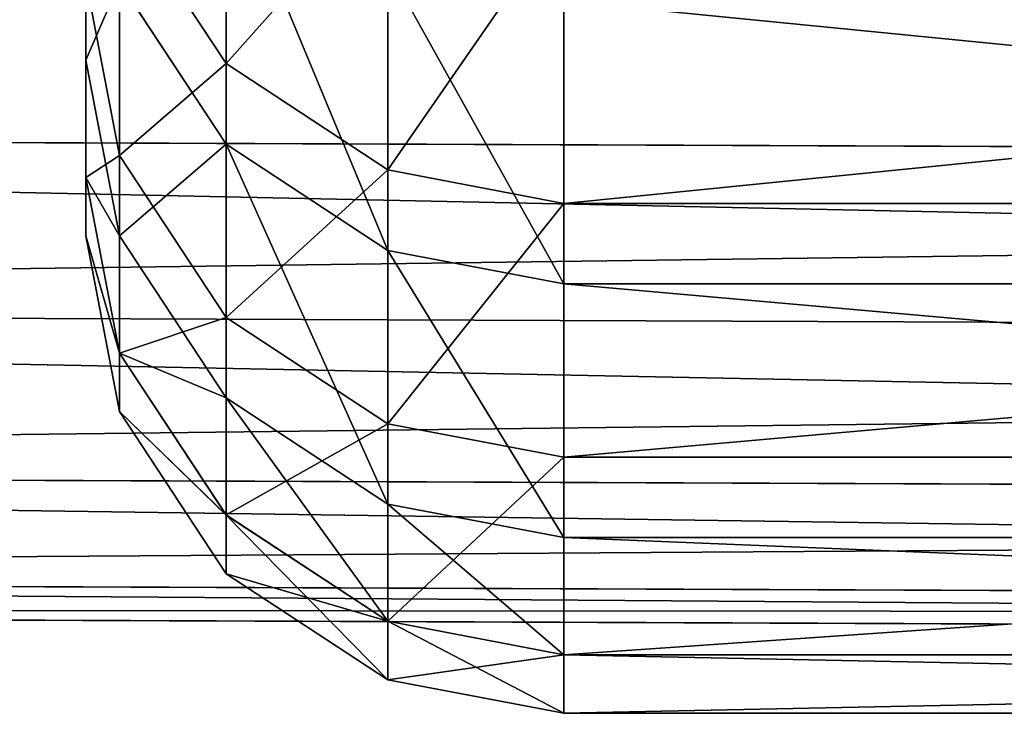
# Model space of a CAD drawing. Extents: x 0 to 35.8, y 0 to 30.4.
# Tile 39 of 106: x 15.544 to 15.863, y 0 to 0.225. Entities that reach past the tile are written whole.
import ezdxf

# ---------------------------------------------------------------- set-up
doc = ezdxf.new("R2010")
doc.units = 0
doc.header["$MEASUREMENT"] = 0
doc.layers.get('0').update_dxf_attribs({"color": 13, "linetype": 'CONTINUOUS'})
doc.layers.add('BSH_B36CD50SNB_SYMBOL_-_H0', color=59, linetype='CONTINUOUS')
doc.layers.add('BSH_B36CD50SNB_SYMBOL_-_HA', color=59, linetype='CONTINUOUS')

# ---------------------------------------------------------------- blocks, each defined once
blk = doc.blocks.new('B36CD50SNB_TRADECAD_DXF')
at = {"layer": 'BSH_B36CD50SNB_SYMBOL_-_H0', "color": 0}
for p, q in [((17.9195, 0.1759, 24.3262), (14.6054, 0.1888, 24.3262)), ((17.9195, 0.1759, 24.3262), (14.6054, 0.1888, 24.3262)), ((17.9195, 0.1759, 25.5717), (14.6054, 0.1888, 25.5717)), ((17.9195, 0.1759, 25.5717), (14.6054, 0.1888, 25.5717)), ((14.6054, 0.1318, 24.3371), (17.9195, 0.1189, 24.3371)), ((14.6054, 0.1318, 24.3371), (17.9195, 0.1189, 24.3371)), ((14.6054, 0.1318, 25.5608), (17.9195, 0.1189, 25.5608)), ((14.6054, 0.1318, 25.5608), (17.9195, 0.1189, 25.5608)), ((17.9195, 0.0664, 24.3716), (14.6054, 0.0792, 24.3716)), ((17.9195, 0.0664, 24.3716), (14.6054, 0.0792, 24.3716)), ((14.6054, 0.0792, 25.5263), (17.9195, 0.0664, 25.5263)), ((14.6054, 0.0792, 25.5263), (17.9195, 0.0664, 25.5263)), ((17.9195, 0.0319, 24.4241), (14.6054, 0.0447, 24.4241)), ((17.9195, 0.0319, 24.4241), (14.6054, 0.0447, 24.4241)), ((17.9195, 0.0319, 25.4738), (14.6054, 0.0447, 25.4738)), ((17.9195, 0.0319, 25.4738), (14.6054, 0.0447, 25.4738)), ((17.9195, 0.021, 24.4811), (14.6054, 0.0339, 24.4811)), ((14.6054, 0.0339, 25.4168), (17.9195, 0.021, 25.4168)), ((17.9195, 0.021, 24.4811), (14.6054, 0.0339, 24.4811)), ((14.6054, 0.0339, 25.4168), (17.9195, 0.021, 25.4168))]:
    blk.add_line(p, q, dxfattribs=at)
at = {"layer": 'BSH_B36CD50SNB_SYMBOL_-_HA', "color": 0}
for p, q in [((15.5657, 0.6741, 53.6576), (15.5657, 0.2119, 53.6576)), ((15.5657, 0.6741, 53.6576), (15.5657, 0.2119, 53.6576)), ((15.5657, 0.1739, 44.8983), (15.5657, 0.6378, 44.8983)), ((15.5657, 0.1739, 44.8983), (15.5657, 0.6378, 44.8983)), ((15.5657, 0.1739, 50.7378), (15.5657, 0.6327, 50.7378)), ((15.5657, 0.1739, 50.7378), (15.5657, 0.6327, 50.7378)), ((15.5657, 0.1549, 47.818), (15.5657, 0.6163, 47.818)), ((15.5657, 0.1549, 47.818), (15.5657, 0.6163, 47.818)), ((15.6111, 0.2108, 39.0587), (15.6111, 0.3043, 36.9849)), ((15.6111, 0.2108, 39.0587), (15.6111, 0.3043, 36.9849)), ((15.5657, 0.2119, 53.6576), (15.5657, 0.2942, 56.5774)), ((15.5657, 0.2119, 53.6576), (15.5657, 0.2942, 56.5774)), ((15.6111, 0.2765, 59.4972), (15.6111, 0.1847, 56.5774)), ((15.6111, 0.2765, 59.4972), (15.6111, 0.1847, 56.5774)), ((15.6636, 0.1763, 39.0587), (15.6636, 0.2698, 36.9849)), ((15.6636, 0.1763, 39.0587), (15.6636, 0.2698, 36.9849)), ((15.5766, 0.181, 41.9785), (15.5766, 0.2633, 39.0587)), ((15.6111, 0.2108, 39.0587), (15.5766, 0.2633, 39.0587)), ((15.5766, 0.181, 41.9785), (15.5766, 0.2633, 39.0587)), ((15.6111, 0.2108, 39.0587), (15.5766, 0.2633, 39.0587)), ((15.7206, 0.2589, 36.9849), (15.7206, 0.1654, 39.0587)), ((15.7206, 0.2589, 36.9849), (15.7206, 0.1654, 39.0587)), ((15.6636, 0.242, 59.4972), (15.6636, 0.1502, 56.5774)), ((15.6636, 0.242, 59.4972), (15.6636, 0.1502, 56.5774)), ((15.5766, 0.181, 41.9785), (15.5657, 0.238, 41.9785)), ((15.5657, 0.238, 41.9785), (15.5657, 0.1739, 44.8983)), ((15.5766, 0.181, 41.9785), (15.5657, 0.238, 41.9785)), ((15.5657, 0.238, 41.9785), (15.5657, 0.1739, 44.8983)), ((15.5766, 0.2372, 56.5774), (15.5766, 0.1549, 53.6576)), ((15.5766, 0.2372, 56.5774), (15.6111, 0.1847, 56.5774)), ((15.5766, 0.2372, 56.5774), (15.5766, 0.1549, 53.6576)), ((15.5766, 0.2372, 56.5774), (15.6111, 0.1847, 56.5774)), ((15.7206, 0.2311, 59.4972), (15.7206, 0.1393, 56.5774)), ((15.7206, 0.2311, 59.4972), (15.7206, 0.1393, 56.5774)), ((15.5766, 0.1549, 53.6576), (15.5657, 0.2119, 53.6576)), ((15.5766, 0.1549, 53.6576), (15.5657, 0.2119, 53.6576)), ((15.5657, 0.1739, 50.7378), (15.5657, 0.2119, 53.6576)), ((15.5657, 0.1739, 50.7378), (15.5657, 0.2119, 53.6576)), ((15.6111, 0.1284, 41.9785), (15.6111, 0.2108, 39.0587)), ((15.6636, 0.1763, 39.0587), (15.6111, 0.2108, 39.0587)), ((15.6111, 0.1284, 41.9785), (15.6111, 0.2108, 39.0587)), ((15.6636, 0.1763, 39.0587), (15.6111, 0.2108, 39.0587)), ((15.6111, 0.1847, 56.5774), (15.6111, 0.1024, 53.6576)), ((15.6111, 0.1847, 56.5774), (15.6636, 0.1502, 56.5774)), ((15.6111, 0.1847, 56.5774), (15.6111, 0.1024, 53.6576)), ((15.6111, 0.1847, 56.5774), (15.6636, 0.1502, 56.5774)), ((15.5766, 0.1169, 44.8983), (15.5766, 0.181, 41.9785)), ((15.6111, 0.1284, 41.9785), (15.5766, 0.181, 41.9785)), ((15.5766, 0.1169, 44.8983), (15.5766, 0.181, 41.9785)), ((15.6111, 0.1284, 41.9785), (15.5766, 0.181, 41.9785)), ((15.6636, 0.0939, 41.9785), (15.6636, 0.1763, 39.0587)), ((15.7206, 0.1654, 39.0587), (15.6636, 0.1763, 39.0587)), ((15.6636, 0.0939, 41.9785), (15.6636, 0.1763, 39.0587)), ((15.7206, 0.1654, 39.0587), (15.6636, 0.1763, 39.0587)), ((15.5766, 0.1169, 50.7378), (15.5657, 0.1739, 50.7378)), ((15.5766, 0.1169, 50.7378), (15.5657, 0.1739, 50.7378)), ((15.5657, 0.1549, 47.818), (15.5657, 0.1739, 50.7378)), ((15.5766, 0.1169, 44.8983), (15.5657, 0.1739, 44.8983)), ((15.5657, 0.1739, 44.8983), (15.5657, 0.1549, 47.818)), ((15.5766, 0.1169, 44.8983), (15.5657, 0.1739, 44.8983)), ((15.5657, 0.1549, 47.818), (15.5657, 0.1739, 50.7378)), ((15.5657, 0.1739, 44.8983), (15.5657, 0.1549, 47.818)), ((16.6487, 0.1654, 39.0587), (15.7206, 0.1654, 39.0587)), ((15.7206, 0.1654, 39.0587), (15.7206, 0.0831, 41.9785)), ((15.7206, 0.1654, 39.0587), (15.7206, 0.0831, 41.9785)), ((16.6487, 0.1654, 39.0587), (15.7206, 0.1654, 39.0587)), ((15.5766, 0.0979, 47.818), (15.5657, 0.1549, 47.818)), ((15.5766, 0.0979, 47.818), (15.5657, 0.1549, 47.818)), ((15.5766, 0.1549, 53.6576), (15.5766, 0.1169, 50.7378)), ((15.5766, 0.1549, 53.6576), (15.6111, 0.1024, 53.6576)), ((15.5766, 0.1549, 53.6576), (15.5766, 0.1169, 50.7378)), ((15.5766, 0.1549, 53.6576), (15.6111, 0.1024, 53.6576)), ((15.6636, 0.1502, 56.5774), (15.6636, 0.0679, 53.6576)), ((15.7206, 0.1393, 56.5774), (15.6636, 0.1502, 56.5774)), ((15.7206, 0.1393, 56.5774), (15.6636, 0.1502, 56.5774)), ((15.6636, 0.1502, 56.5774), (15.6636, 0.0679, 53.6576)), ((16.6487, 0.1393, 56.5774), (15.7206, 0.1393, 56.5774)), ((15.7206, 0.057, 53.6576), (15.7206, 0.1393, 56.5774)), ((16.6487, 0.1393, 56.5774), (15.7206, 0.1393, 56.5774)), ((15.7206, 0.057, 53.6576), (15.7206, 0.1393, 56.5774)), ((15.6111, 0.0644, 44.8983), (15.6111, 0.1284, 41.9785)), ((15.6636, 0.0939, 41.9785), (15.6111, 0.1284, 41.9785)), ((15.6111, 0.0644, 44.8983), (15.6111, 0.1284, 41.9785)), ((15.6636, 0.0939, 41.9785), (15.6111, 0.1284, 41.9785)), ((15.5766, 0.1169, 50.7378), (15.5766, 0.0979, 47.818)), ((15.5766, 0.0979, 47.818), (15.5766, 0.1169, 44.8983)), ((15.6111, 0.0643, 50.7378), (15.5766, 0.1169, 50.7378)), ((15.5766, 0.1169, 44.8983), (15.6111, 0.0644, 44.8983)), ((15.6111, 0.0643, 50.7378), (15.5766, 0.1169, 50.7378)), ((15.5766, 0.1169, 50.7378), (15.5766, 0.0979, 47.818)), ((15.5766, 0.1169, 44.8983), (15.6111, 0.0644, 44.8983)), ((15.5766, 0.0979, 47.818), (15.5766, 0.1169, 44.8983)), ((15.6111, 0.1024, 53.6576), (15.6111, 0.0643, 50.7378)), ((15.6636, 0.0679, 53.6576), (15.6111, 0.1024, 53.6576)), ((15.6636, 0.0679, 53.6576), (15.6111, 0.1024, 53.6576)), ((15.6111, 0.1024, 53.6576), (15.6111, 0.0643, 50.7378)), ((15.6111, 0.0453, 47.818), (15.5766, 0.0979, 47.818)), ((15.6111, 0.0453, 47.818), (15.5766, 0.0979, 47.818)), ((15.6636, 0.0299, 44.8983), (15.6636, 0.0939, 41.9785)), ((15.7206, 0.0831, 41.9785), (15.6636, 0.0939, 41.9785)), ((15.6636, 0.0299, 44.8983), (15.6636, 0.0939, 41.9785)), ((15.7206, 0.0831, 41.9785), (15.6636, 0.0939, 41.9785)), ((15.7206, 0.019, 44.8983), (15.7206, 0.0831, 41.9785)), ((16.6487, 0.0831, 41.9785), (15.7206, 0.0831, 41.9785)), ((15.7206, 0.019, 44.8983), (15.7206, 0.0831, 41.9785)), ((16.6487, 0.0831, 41.9785), (15.7206, 0.0831, 41.9785)), ((15.6636, 0.0679, 53.6576), (15.6636, 0.0299, 50.7378)), ((15.6636, 0.0679, 53.6576), (15.7206, 0.057, 53.6576)), ((15.6636, 0.0679, 53.6576), (15.6636, 0.0299, 50.7378)), ((15.6636, 0.0679, 53.6576), (15.7206, 0.057, 53.6576)), ((15.6111, 0.0644, 44.8983), (15.6636, 0.0299, 44.8983)), ((15.6111, 0.0453, 47.818), (15.6111, 0.0644, 44.8983)), ((15.6111, 0.0644, 44.8983), (15.6636, 0.0299, 44.8983)), ((15.6111, 0.0453, 47.818), (15.6111, 0.0644, 44.8983)), ((15.6636, 0.0299, 50.7378), (15.6111, 0.0643, 50.7378)), ((15.6111, 0.0643, 50.7378), (15.6111, 0.0453, 47.818)), ((15.6636, 0.0299, 50.7378), (15.6111, 0.0643, 50.7378)), ((15.6111, 0.0643, 50.7378), (15.6111, 0.0453, 47.818)), ((15.7206, 0.019, 50.7378), (15.7206, 0.057, 53.6576)), ((15.7206, 0.057, 53.6576), (16.6487, 0.057, 53.6576)), ((15.7206, 0.019, 50.7378), (15.7206, 0.057, 53.6576)), ((15.7206, 0.057, 53.6576), (16.6487, 0.057, 53.6576)), ((15.6636, 0.0109, 47.818), (15.6111, 0.0453, 47.818)), ((15.6636, 0.0109, 47.818), (15.6111, 0.0453, 47.818)), ((15.6636, 0.0299, 44.8983), (15.7206, 0.019, 44.8983)), ((15.7206, 0.019, 50.7378), (15.6636, 0.0299, 50.7378)), ((15.6636, 0.0299, 50.7378), (15.6636, 0.0109, 47.818)), ((15.7206, 0.019, 50.7378), (15.6636, 0.0299, 50.7378)), ((15.6636, 0.0299, 50.7378), (15.6636, 0.0109, 47.818)), ((15.6636, 0.0109, 47.818), (15.6636, 0.0299, 44.8983)), ((15.6636, 0.0299, 44.8983), (15.7206, 0.019, 44.8983)), ((15.6636, 0.0109, 47.818), (15.6636, 0.0299, 44.8983)), ((16.6487, 0.019, 50.7378), (15.7206, 0.019, 50.7378)), ((15.7206, 0, 47.818), (15.7206, 0.019, 50.7378)), ((16.6487, 0.019, 50.7378), (15.7206, 0.019, 50.7378)), ((16.6487, 0.019, 44.8983), (15.7206, 0.019, 44.8983)), ((15.7206, 0.019, 44.8983), (15.7206, 0, 47.818)), ((16.6487, 0.019, 44.8983), (15.7206, 0.019, 44.8983)), ((15.7206, 0, 47.818), (15.7206, 0.019, 50.7378)), ((15.7206, 0.019, 44.8983), (15.7206, 0, 47.818)), ((15.7206, 0, 47.818), (15.6636, 0.0109, 47.818)), ((15.7206, 0, 47.818), (15.6636, 0.0109, 47.818)), ((16.6487, 0, 47.818), (15.7206, 0, 47.818)), ((16.6487, 0, 47.818), (15.7206, 0, 47.818))]:
    blk.add_line(p, q, dxfattribs=at)
at = {"layer": 'BSH_B36CD50SNB_SYMBOL_-_H0', "color": 250}
mesh = blk.add_polyface(dxfattribs=at)
corners = [(17.9195, 0.1759, 24.3262), (14.6054, 0.6686, 24.3262), (14.6054, 0.1888, 24.3262), (17.9195, 0.6503, 24.3262)]
mesh.append_faces([[corners[k] for k in face] for face in [(0, 1, 2), (1, 0, 3)]], dxfattribs={"vtx0": -1, "color": 250})
mesh = blk.add_polyface(dxfattribs=at)
corners = [(17.9195, 0.6503, 25.5717), (14.6054, 0.1888, 25.5717), (14.6054, 0.6686, 25.5717), (17.9195, 0.1759, 25.5717)]
mesh.append_faces([[corners[k] for k in face] for face in [(0, 1, 2), (1, 0, 3)]], dxfattribs={"vtx0": -1, "color": 250})
mesh = blk.add_polyface(dxfattribs=at)
corners = [(17.9195, 0.1189, 24.3371), (14.6054, 0.1888, 24.3262), (14.6054, 0.1318, 24.3371), (17.9195, 0.1759, 24.3262)]
mesh.append_faces([[corners[k] for k in face] for face in [(0, 1, 2), (1, 0, 3)]], dxfattribs={"vtx0": -1, "color": 250})
mesh = blk.add_polyface(dxfattribs=at)
corners = [(17.9195, 0.1759, 25.5717), (14.6054, 0.1318, 25.5608), (14.6054, 0.1888, 25.5717), (17.9195, 0.1189, 25.5608)]
mesh.append_faces([[corners[k] for k in face] for face in [(0, 1, 2), (1, 0, 3)]], dxfattribs={"vtx0": -1, "color": 250})
mesh = blk.add_polyface(dxfattribs=at)
corners = [(17.9195, 0.0664, 24.3716), (14.6054, 0.1318, 24.3371), (14.6054, 0.0792, 24.3716), (17.9195, 0.1189, 24.3371)]
mesh.append_faces([[corners[k] for k in face] for face in [(0, 1, 2), (1, 0, 3)]], dxfattribs={"vtx0": -1, "color": 250})
mesh = blk.add_polyface(dxfattribs=at)
corners = [(17.9195, 0.1189, 25.5608), (14.6054, 0.0792, 25.5263), (14.6054, 0.1318, 25.5608), (17.9195, 0.0664, 25.5263)]
mesh.append_faces([[corners[k] for k in face] for face in [(0, 1, 2), (1, 0, 3)]], dxfattribs={"vtx0": -1, "color": 250})
mesh = blk.add_polyface(dxfattribs=at)
corners = [(14.6054, 0.0447, 24.4241), (17.9195, 0.0664, 24.3716), (14.6054, 0.0792, 24.3716), (17.9195, 0.0319, 24.4241)]
mesh.append_faces([[corners[k] for k in face] for face in [(0, 1, 2), (1, 0, 3)]], dxfattribs={"vtx0": -1, "color": 250})
mesh = blk.add_polyface(dxfattribs=at)
corners = [(14.6054, 0.0792, 25.5263), (17.9195, 0.0319, 25.4738), (14.6054, 0.0447, 25.4738), (17.9195, 0.0664, 25.5263)]
mesh.append_faces([[corners[k] for k in face] for face in [(0, 1, 2), (1, 0, 3)]], dxfattribs={"vtx0": -1, "color": 250})
mesh = blk.add_polyface(dxfattribs=at)
corners = [(14.6054, 0.0339, 24.4811), (17.9195, 0.0319, 24.4241), (14.6054, 0.0447, 24.4241), (17.9195, 0.021, 24.4811)]
mesh.append_faces([[corners[k] for k in face] for face in [(0, 1, 2), (1, 0, 3)]], dxfattribs={"vtx0": -1, "color": 250})
mesh = blk.add_polyface(dxfattribs=at)
corners = [(14.6054, 0.0447, 25.4738), (17.9195, 0.021, 25.4168), (14.6054, 0.0339, 25.4168), (17.9195, 0.0319, 25.4738)]
mesh.append_faces([[corners[k] for k in face] for face in [(0, 1, 2), (1, 0, 3)]], dxfattribs={"vtx0": -1, "color": 250})
mesh = blk.add_polyface(dxfattribs=at)
corners = [(14.6054, 0.0339, 25.4168), (17.9195, 0.021, 24.4811), (14.6054, 0.0339, 24.4811), (17.9195, 0.021, 25.4168)]
mesh.append_faces([[corners[k] for k in face] for face in [(0, 1, 2), (1, 0, 3)]], dxfattribs={"vtx0": -1, "color": 250})
at = {"layer": 'BSH_B36CD50SNB_SYMBOL_-_HA', "color": 250}
mesh = blk.add_polyface(dxfattribs=at)
corners = [(15.5657, 0.6741, 53.6576), (15.5657, 0.2942, 56.5774), (15.5657, 0.2119, 53.6576), (15.5657, 0.7598, 56.5774)]
mesh.append_faces([[corners[k] for k in face] for face in [(0, 1, 2), (1, 0, 3)]], dxfattribs={"vtx0": -1, "color": 250})
mesh = blk.add_polyface(dxfattribs=at)
corners = [(15.5657, 0.238, 41.9785), (15.5657, 0.6378, 44.8983), (15.5657, 0.1739, 44.8983), (15.5657, 0.7044, 41.9785)]
mesh.append_faces([[corners[k] for k in face] for face in [(0, 1, 2), (1, 0, 3)]], dxfattribs={"vtx0": -1, "color": 250})
mesh = blk.add_polyface(dxfattribs=at)
corners = [(15.5657, 0.6327, 50.7378), (15.5657, 0.2119, 53.6576), (15.5657, 0.1739, 50.7378), (15.5657, 0.6741, 53.6576)]
mesh.append_faces([[corners[k] for k in face] for face in [(0, 1, 2), (1, 0, 3)]], dxfattribs={"vtx0": -1, "color": 250})
mesh = blk.add_polyface(dxfattribs=at)
corners = [(15.5657, 0.1739, 44.8983), (15.5657, 0.6163, 47.818), (15.5657, 0.1549, 47.818), (15.5657, 0.6378, 44.8983)]
mesh.append_faces([[corners[k] for k in face] for face in [(0, 1, 2), (1, 0, 3)]], dxfattribs={"vtx0": -1, "color": 250})
mesh = blk.add_polyface(dxfattribs=at)
corners = [(15.5657, 0.6163, 47.818), (15.5657, 0.1739, 50.7378), (15.5657, 0.1549, 47.818), (15.5657, 0.6327, 50.7378)]
mesh.append_faces([[corners[k] for k in face] for face in [(0, 1, 2), (1, 0, 3)]], dxfattribs={"vtx0": -1, "color": 250})
mesh = blk.add_polyface(dxfattribs=at)
corners = [(15.6111, 0.3043, 36.9849), (15.5766, 0.2633, 39.0587), (15.6111, 0.2108, 39.0587), (15.5766, 0.3569, 36.9849)]
mesh.append_faces([[corners[k] for k in face] for face in [(0, 1, 2), (1, 0, 3)]], dxfattribs={"vtx0": -1, "color": 250})
mesh = blk.add_polyface(dxfattribs=at)
corners = [(15.5766, 0.2372, 56.5774), (15.6111, 0.2765, 59.4972), (15.6111, 0.1847, 56.5774), (15.5766, 0.3291, 59.4972)]
mesh.append_faces([[corners[k] for k in face] for face in [(0, 1, 2), (1, 0, 3)]], dxfattribs={"vtx0": -1, "color": 250})
mesh = blk.add_polyface(dxfattribs=at)
corners = [(15.5766, 0.2633, 39.0587), (15.5657, 0.238, 41.9785), (15.5766, 0.181, 41.9785), (15.5657, 0.3204, 39.0587)]
mesh.append_faces([[corners[k] for k in face] for face in [(0, 1, 2), (1, 0, 3)]], dxfattribs={"vtx0": -1, "color": 250})
mesh = blk.add_polyface(dxfattribs=at)
corners = [(15.6111, 0.2108, 39.0587), (15.6636, 0.2698, 36.9849), (15.6111, 0.3043, 36.9849), (15.6636, 0.1763, 39.0587)]
mesh.append_faces([[corners[k] for k in face] for face in [(0, 1, 2), (1, 0, 3)]], dxfattribs={"vtx0": -1, "color": 250})
mesh = blk.add_polyface(dxfattribs=at)
corners = [(15.5657, 0.2119, 53.6576), (15.5766, 0.2372, 56.5774), (15.5766, 0.1549, 53.6576), (15.5657, 0.2942, 56.5774)]
mesh.append_faces([[corners[k] for k in face] for face in [(0, 1, 2), (1, 0, 3)]], dxfattribs={"vtx0": -1, "color": 250})
mesh = blk.add_polyface(dxfattribs=at)
corners = [(15.6111, 0.2765, 59.4972), (15.6636, 0.1502, 56.5774), (15.6111, 0.1847, 56.5774), (15.6636, 0.242, 59.4972)]
mesh.append_faces([[corners[k] for k in face] for face in [(0, 1, 2), (1, 0, 3)]], dxfattribs={"vtx0": -1, "color": 250})
mesh = blk.add_polyface(dxfattribs=at)
corners = [(15.6636, 0.1763, 39.0587), (15.7206, 0.2589, 36.9849), (15.6636, 0.2698, 36.9849), (15.7206, 0.1654, 39.0587)]
mesh.append_faces([[corners[k] for k in face] for face in [(0, 1, 2), (1, 0, 3)]], dxfattribs={"vtx0": -1, "color": 250})
mesh = blk.add_polyface(dxfattribs=at)
corners = [(15.6111, 0.2108, 39.0587), (15.5766, 0.181, 41.9785), (15.6111, 0.1284, 41.9785), (15.5766, 0.2633, 39.0587)]
mesh.append_faces([[corners[k] for k in face] for face in [(0, 1, 2), (1, 0, 3)]], dxfattribs={"vtx0": -1, "color": 250})
mesh = blk.add_polyface(dxfattribs=at)
corners = [(15.7206, 0.1654, 39.0587), (16.6487, 0.2589, 36.9849), (15.7206, 0.2589, 36.9849), (16.6487, 0.1654, 39.0587)]
mesh.append_faces([[corners[k] for k in face] for face in [(0, 1, 2), (1, 0, 3)]], dxfattribs={"vtx0": -1, "color": 250})
mesh = blk.add_polyface(dxfattribs=at)
corners = [(15.6636, 0.242, 59.4972), (15.7206, 0.1393, 56.5774), (15.6636, 0.1502, 56.5774), (15.7206, 0.2311, 59.4972)]
mesh.append_faces([[corners[k] for k in face] for face in [(0, 1, 2), (1, 0, 3)]], dxfattribs={"vtx0": -1, "color": 250})
mesh = blk.add_polyface(dxfattribs=at)
corners = [(15.5766, 0.181, 41.9785), (15.5657, 0.1739, 44.8983), (15.5766, 0.1169, 44.8983), (15.5657, 0.238, 41.9785)]
mesh.append_faces([[corners[k] for k in face] for face in [(0, 1, 2), (1, 0, 3)]], dxfattribs={"vtx0": -1, "color": 250})
mesh = blk.add_polyface(dxfattribs=at)
corners = [(15.5766, 0.1549, 53.6576), (15.6111, 0.1847, 56.5774), (15.6111, 0.1024, 53.6576), (15.5766, 0.2372, 56.5774)]
mesh.append_faces([[corners[k] for k in face] for face in [(0, 1, 2), (1, 0, 3)]], dxfattribs={"vtx0": -1, "color": 250})
mesh = blk.add_polyface(dxfattribs=at)
corners = [(15.7206, 0.2311, 59.4972), (16.6487, 0.1393, 56.5774), (15.7206, 0.1393, 56.5774), (16.6487, 0.2311, 59.4972)]
mesh.append_faces([[corners[k] for k in face] for face in [(0, 1, 2), (1, 0, 3)]], dxfattribs={"vtx0": -1, "color": 250})
mesh = blk.add_polyface(dxfattribs=at)
corners = [(15.5657, 0.1739, 50.7378), (15.5766, 0.1549, 53.6576), (15.5766, 0.1169, 50.7378), (15.5657, 0.2119, 53.6576)]
mesh.append_faces([[corners[k] for k in face] for face in [(0, 1, 2), (1, 0, 3)]], dxfattribs={"vtx0": -1, "color": 250})
mesh = blk.add_polyface(dxfattribs=at)
corners = [(15.6111, 0.1284, 41.9785), (15.6636, 0.1763, 39.0587), (15.6111, 0.2108, 39.0587), (15.6636, 0.0939, 41.9785)]
mesh.append_faces([[corners[k] for k in face] for face in [(0, 1, 2), (1, 0, 3)]], dxfattribs={"vtx0": -1, "color": 250})
mesh = blk.add_polyface(dxfattribs=at)
corners = [(15.6111, 0.1847, 56.5774), (15.6636, 0.0679, 53.6576), (15.6111, 0.1024, 53.6576), (15.6636, 0.1502, 56.5774)]
mesh.append_faces([[corners[k] for k in face] for face in [(0, 1, 2), (1, 0, 3)]], dxfattribs={"vtx0": -1, "color": 250})
mesh = blk.add_polyface(dxfattribs=at)
corners = [(15.6111, 0.1284, 41.9785), (15.5766, 0.1169, 44.8983), (15.6111, 0.0644, 44.8983), (15.5766, 0.181, 41.9785)]
mesh.append_faces([[corners[k] for k in face] for face in [(0, 1, 2), (1, 0, 3)]], dxfattribs={"vtx0": -1, "color": 250})
mesh = blk.add_polyface(dxfattribs=at)
corners = [(15.6636, 0.0939, 41.9785), (15.7206, 0.1654, 39.0587), (15.6636, 0.1763, 39.0587), (15.7206, 0.0831, 41.9785)]
mesh.append_faces([[corners[k] for k in face] for face in [(0, 1, 2), (1, 0, 3)]], dxfattribs={"vtx0": -1, "color": 250})
mesh = blk.add_polyface(dxfattribs=at)
corners = [(15.5657, 0.1549, 47.818), (15.5766, 0.1169, 50.7378), (15.5766, 0.0979, 47.818), (15.5657, 0.1739, 50.7378)]
mesh.append_faces([[corners[k] for k in face] for face in [(0, 1, 2), (1, 0, 3)]], dxfattribs={"vtx0": -1, "color": 250})
mesh = blk.add_polyface(dxfattribs=at)
corners = [(15.5766, 0.1169, 44.8983), (15.5657, 0.1549, 47.818), (15.5766, 0.0979, 47.818), (15.5657, 0.1739, 44.8983)]
mesh.append_faces([[corners[k] for k in face] for face in [(0, 1, 2), (1, 0, 3)]], dxfattribs={"vtx0": -1, "color": 250})
mesh = blk.add_polyface(dxfattribs=at)
corners = [(15.7206, 0.0831, 41.9785), (16.6487, 0.1654, 39.0587), (15.7206, 0.1654, 39.0587), (16.6487, 0.0831, 41.9785)]
mesh.append_faces([[corners[k] for k in face] for face in [(0, 1, 2), (1, 0, 3)]], dxfattribs={"vtx0": -1, "color": 250})
mesh = blk.add_polyface(dxfattribs=at)
corners = [(15.5766, 0.1169, 50.7378), (15.6111, 0.1024, 53.6576), (15.6111, 0.0643, 50.7378), (15.5766, 0.1549, 53.6576)]
mesh.append_faces([[corners[k] for k in face] for face in [(0, 1, 2), (1, 0, 3)]], dxfattribs={"vtx0": -1, "color": 250})
mesh = blk.add_polyface(dxfattribs=at)
corners = [(15.6636, 0.1502, 56.5774), (15.7206, 0.057, 53.6576), (15.6636, 0.0679, 53.6576), (15.7206, 0.1393, 56.5774)]
mesh.append_faces([[corners[k] for k in face] for face in [(0, 1, 2), (1, 0, 3)]], dxfattribs={"vtx0": -1, "color": 250})
mesh = blk.add_polyface(dxfattribs=at)
corners = [(15.7206, 0.1393, 56.5774), (16.6487, 0.057, 53.6576), (15.7206, 0.057, 53.6576), (16.6487, 0.1393, 56.5774)]
mesh.append_faces([[corners[k] for k in face] for face in [(0, 1, 2), (1, 0, 3)]], dxfattribs={"vtx0": -1, "color": 250})
mesh = blk.add_polyface(dxfattribs=at)
corners = [(15.6111, 0.0644, 44.8983), (15.6636, 0.0939, 41.9785), (15.6111, 0.1284, 41.9785), (15.6636, 0.0299, 44.8983)]
mesh.append_faces([[corners[k] for k in face] for face in [(0, 1, 2), (1, 0, 3)]], dxfattribs={"vtx0": -1, "color": 250})
mesh = blk.add_polyface(dxfattribs=at)
corners = [(15.5766, 0.0979, 47.818), (15.6111, 0.0643, 50.7378), (15.6111, 0.0453, 47.818), (15.5766, 0.1169, 50.7378)]
mesh.append_faces([[corners[k] for k in face] for face in [(0, 1, 2), (1, 0, 3)]], dxfattribs={"vtx0": -1, "color": 250})
mesh = blk.add_polyface(dxfattribs=at)
corners = [(15.6111, 0.0644, 44.8983), (15.5766, 0.0979, 47.818), (15.6111, 0.0453, 47.818), (15.5766, 0.1169, 44.8983)]
mesh.append_faces([[corners[k] for k in face] for face in [(0, 1, 2), (1, 0, 3)]], dxfattribs={"vtx0": -1, "color": 250})
mesh = blk.add_polyface(dxfattribs=at)
corners = [(15.6111, 0.1024, 53.6576), (15.6636, 0.0299, 50.7378), (15.6111, 0.0643, 50.7378), (15.6636, 0.0679, 53.6576)]
mesh.append_faces([[corners[k] for k in face] for face in [(0, 1, 2), (1, 0, 3)]], dxfattribs={"vtx0": -1, "color": 250})
mesh = blk.add_polyface(dxfattribs=at)
corners = [(15.6636, 0.0299, 44.8983), (15.7206, 0.0831, 41.9785), (15.6636, 0.0939, 41.9785), (15.7206, 0.019, 44.8983)]
mesh.append_faces([[corners[k] for k in face] for face in [(0, 1, 2), (1, 0, 3)]], dxfattribs={"vtx0": -1, "color": 250})
mesh = blk.add_polyface(dxfattribs=at)
corners = [(15.7206, 0.019, 44.8983), (16.6487, 0.0831, 41.9785), (15.7206, 0.0831, 41.9785), (16.6487, 0.019, 44.8983)]
mesh.append_faces([[corners[k] for k in face] for face in [(0, 1, 2), (1, 0, 3)]], dxfattribs={"vtx0": -1, "color": 250})
mesh = blk.add_polyface(dxfattribs=at)
corners = [(15.6636, 0.0679, 53.6576), (15.7206, 0.019, 50.7378), (15.6636, 0.0299, 50.7378), (15.7206, 0.057, 53.6576)]
mesh.append_faces([[corners[k] for k in face] for face in [(0, 1, 2), (1, 0, 3)]], dxfattribs={"vtx0": -1, "color": 250})
mesh = blk.add_polyface(dxfattribs=at)
corners = [(15.6111, 0.0453, 47.818), (15.6636, 0.0299, 44.8983), (15.6111, 0.0644, 44.8983), (15.6636, 0.0109, 47.818)]
mesh.append_faces([[corners[k] for k in face] for face in [(0, 1, 2), (1, 0, 3)]], dxfattribs={"vtx0": -1, "color": 250})
mesh = blk.add_polyface(dxfattribs=at)
corners = [(15.6111, 0.0643, 50.7378), (15.6636, 0.0109, 47.818), (15.6111, 0.0453, 47.818), (15.6636, 0.0299, 50.7378)]
mesh.append_faces([[corners[k] for k in face] for face in [(0, 1, 2), (1, 0, 3)]], dxfattribs={"vtx0": -1, "color": 250})
mesh = blk.add_polyface(dxfattribs=at)
corners = [(15.7206, 0.057, 53.6576), (16.6487, 0.019, 50.7378), (15.7206, 0.019, 50.7378), (16.6487, 0.057, 53.6576)]
mesh.append_faces([[corners[k] for k in face] for face in [(0, 1, 2), (1, 0, 3)]], dxfattribs={"vtx0": -1, "color": 250})
mesh = blk.add_polyface(dxfattribs=at)
corners = [(15.6636, 0.0299, 50.7378), (15.7206, 0, 47.818), (15.6636, 0.0109, 47.818), (15.7206, 0.019, 50.7378)]
mesh.append_faces([[corners[k] for k in face] for face in [(0, 1, 2), (1, 0, 3)]], dxfattribs={"vtx0": -1, "color": 250})
mesh = blk.add_polyface(dxfattribs=at)
corners = [(15.6636, 0.0109, 47.818), (15.7206, 0.019, 44.8983), (15.6636, 0.0299, 44.8983), (15.7206, 0, 47.818)]
mesh.append_faces([[corners[k] for k in face] for face in [(0, 1, 2), (1, 0, 3)]], dxfattribs={"vtx0": -1, "color": 250})
mesh = blk.add_polyface(dxfattribs=at)
corners = [(15.7206, 0.019, 50.7378), (16.6487, 0, 47.818), (15.7206, 0, 47.818), (16.6487, 0.019, 50.7378)]
mesh.append_faces([[corners[k] for k in face] for face in [(0, 1, 2), (1, 0, 3)]], dxfattribs={"vtx0": -1, "color": 250})
mesh = blk.add_polyface(dxfattribs=at)
corners = [(15.7206, 0, 47.818), (16.6487, 0.019, 44.8983), (15.7206, 0.019, 44.8983), (16.6487, 0, 47.818)]
mesh.append_faces([[corners[k] for k in face] for face in [(0, 1, 2), (1, 0, 3)]], dxfattribs={"vtx0": -1, "color": 250})

msp = doc.modelspace()

# ---------------------------------------------------------------- block references
at = {"color": 0}
msp.add_blockref('B36CD50SNB_TRADECAD_DXF', (0, 0), dxfattribs=at)

doc.saveas('drawing.dxf')
